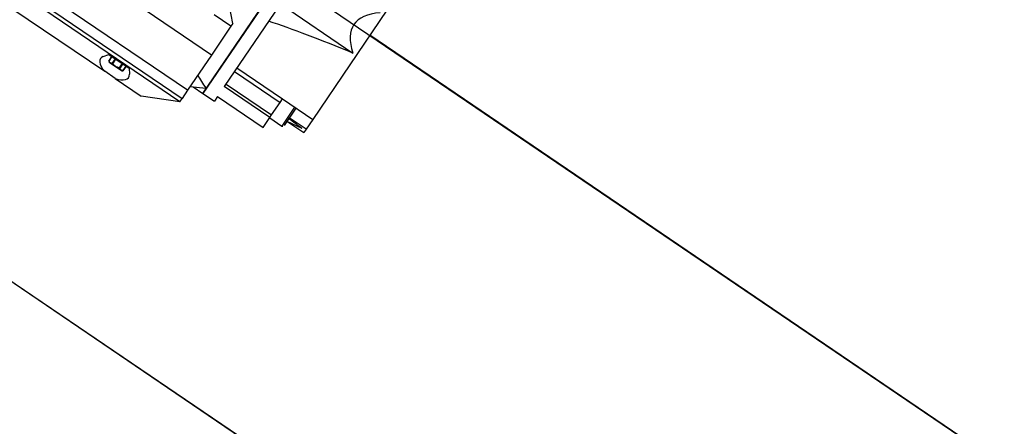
# Model space of a CAD drawing. Header units: metres. Extents: x 7482748 to 7484637, y 5684406 to 5687014.
# Tile 245 of 256: x 7484504.167 to 7484505.383, y 5686554.809 to 5686555.311. Entities that reach past the tile are written whole.
import ezdxf

# ---------------------------------------------------------------- set-up
doc = ezdxf.new("R2010")
doc.units = ezdxf.units.M
doc.header["$MEASUREMENT"] = 0
doc.layers.add('projektowane obiekty', color=5, linetype='Continuous', lineweight=35)

# ---------------------------------------------------------------- blocks, each defined once
blk = doc.blocks.new('zw$D414')
at = {"layer": 'projektowane obiekty', "lineweight": 30}
for p, q in [((9.892, 1.915), (9.892, 1.565)), ((9.909, 1.7884), (9.909, 1.5868)), ((10.022, 1.7775), (10.022, 1.6145)), ((0.5382, 1.74), (10.9588, 1.74)), ((9.892, 1.565), (9.892, 1.74)), ((11.363, 1.74), (10.022, 1.74)), ((9.909, 1.71), (10.017, 1.71)), ((9.874, 1.657), (9.849, 1.682)), ((9.874, 1.653), (9.849, 1.653)), ((9.874, 1.657), (9.874, 1.653)), ((9.874, 1.653), (9.874, 1.61)), ((9.874, 1.61), (9.501, 1.61)), ((9.874, 1.61), (9.874, 1.5575)), ((9.909, 1.6145), (9.977, 1.6145)), ((9.909, 1.6091), (9.977, 1.6091)), ((9.977, 1.6145), (10.022, 1.6145)), ((9.977, 1.6091), (9.977, 1.6145)), ((9.977, 1.5906), (9.977, 1.6091)), ((9.995, 1.6145), (9.995, 1.5864)), ((9.997, 1.6144), (9.997, 1.5884)), ((10.022, 1.6145), (10.022, 1.5999)), ((10.022, 1.5999), (9.997, 1.5999)), ((9.997, 1.5948), (10.017, 1.5981)), ((9.9983, 1.595), (10.022, 1.595)), ((10.022, 1.5999), (10.022, 1.595)), ((9.909, 1.5906), (9.977, 1.5906)), ((9.977, 1.5868), (9.909, 1.5868)), ((9.977, 1.5868), (9.977, 1.5906)), ((9.977, 1.5718), (9.977, 1.5868)), ((9.977, 1.5864), (9.995, 1.5864)), ((9.874, 1.5633), (9.8913, 1.5725)), ((9.909, 1.5718), (9.977, 1.5718)), ((9.909, 1.5718), (9.909, 1.565)), ((9.874, 1.5575), (9.501, 1.5575)), ((9.874, 1.5575), (9.874, 1.5455)), ((9.8772, 1.565), (9.892, 1.565)), ((9.892, 1.565), (9.909, 1.565)), ((9.501, 1.5455), (9.874, 1.5455)), ((9.501, 1.5455), (9.874, 1.5455)), ((9.874, 1.5405), (9.874, 1.5455)), ((9.874, 1.5405), (9.501, 1.5405)), ((9.7646, 1.5337), (9.769, 1.5395)), ((9.769, 1.5395), (9.799, 1.5395)), ((9.7735, 1.5326), (9.7735, 1.5395)), ((9.7735, 1.5395), (9.7735, 1.5326)), ((9.7735, 1.5326), (9.7735, 1.5326)), ((9.7735, 1.5326), (9.7745, 1.532)), ((9.7745, 1.532), (9.7758, 1.532)), ((9.7758, 1.532), (9.784, 1.532)), ((9.7781, 1.5395), (9.7781, 1.5326)), ((9.7794, 1.5326), (9.7781, 1.5326)), ((9.7794, 1.5326), (9.7794, 1.5395)), ((9.784, 1.532), (9.7922, 1.532)), ((9.7886, 1.5395), (9.7886, 1.5326)), ((9.7899, 1.5326), (9.7886, 1.5326)), ((9.7899, 1.5326), (9.7899, 1.5395)), ((9.7922, 1.532), (9.7935, 1.532)), ((9.7935, 1.532), (9.7945, 1.5326)), ((9.7945, 1.5395), (9.7945, 1.5326)), ((9.7945, 1.5326), (9.7945, 1.5395)), ((9.7945, 1.5326), (9.7945, 1.5326)), ((9.799, 1.5395), (9.8034, 1.5337)), ((9.874, 1.5405), (9.8309, 1.5195)), ((9.5987, 1.5195), (9.7763, 1.5195)), ((9.7917, 1.5195), (9.7763, 1.5195)), ((9.7917, 1.5195), (9.8309, 1.5195)), ((11.35, 1.24), (9.285, 1.24)), ((11.363, 1.24), (9.3, 1.24)), ((11.363, 1.24), (9.3, 1.24))]:
    blk.add_line(p, q, dxfattribs=at)
for centre, start, end in [((9.995, 1.6144), 0, 1.2779), ((9.995, 1.5884), 270, 0)]:
    blk.add_arc(centre, 0.002, start, end, dxfattribs=at)
for centre, major_axis, ratio, start_param, end_param in [((10.8617, 1.74), (-0.8634, 0), 0.167939, 6.074783, 6.491587), ((11.0429, 1.74), (1.2296, 0.1039), 0.082218, 2.550693, 2.737379), ((11.0429, 1.74), (1.2296, 0.1025), 0.083386, 3.688393, 3.718589), ((10.1815, 1.74), (-0.326, -0.1396), 0.32385, 0.227041, 0.353824), ((9.784, 1.5297), (0.0209, 0), 0.524438, 2.765236, 4.33178), ((9.784, 1.5297), (0.0209, 0), 0.524438, 5.092998, 6.65954)]:
    blk.add_ellipse(centre, major_axis=major_axis, ratio=ratio, start_param=start_param, end_param=end_param, dxfattribs=at)
for points in [[(9.7758, 1.532), (9.7747, 1.532), (9.7735, 1.5326)], [(9.7781, 1.5326), (9.7769, 1.532), (9.7758, 1.532)], [(9.784, 1.532), (9.7818, 1.532), (9.7794, 1.5326)], [(9.7886, 1.5326), (9.7862, 1.532), (9.784, 1.532)], [(9.7922, 1.532), (9.7911, 1.532), (9.7899, 1.5326)], [(9.7945, 1.5326), (9.7933, 1.532), (9.7922, 1.532)]]:
    blk.add_open_spline(points, degree=2, dxfattribs=at)

msp = doc.modelspace()

# ---------------------------------------------------------------- block references
at = {"linetype": 'Continuous', "rotation": 325.8417172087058}
msp.add_blockref('zw$D414', (7484495.32933, 5686559.47893), dxfattribs=at)

doc.saveas('drawing.dxf')
